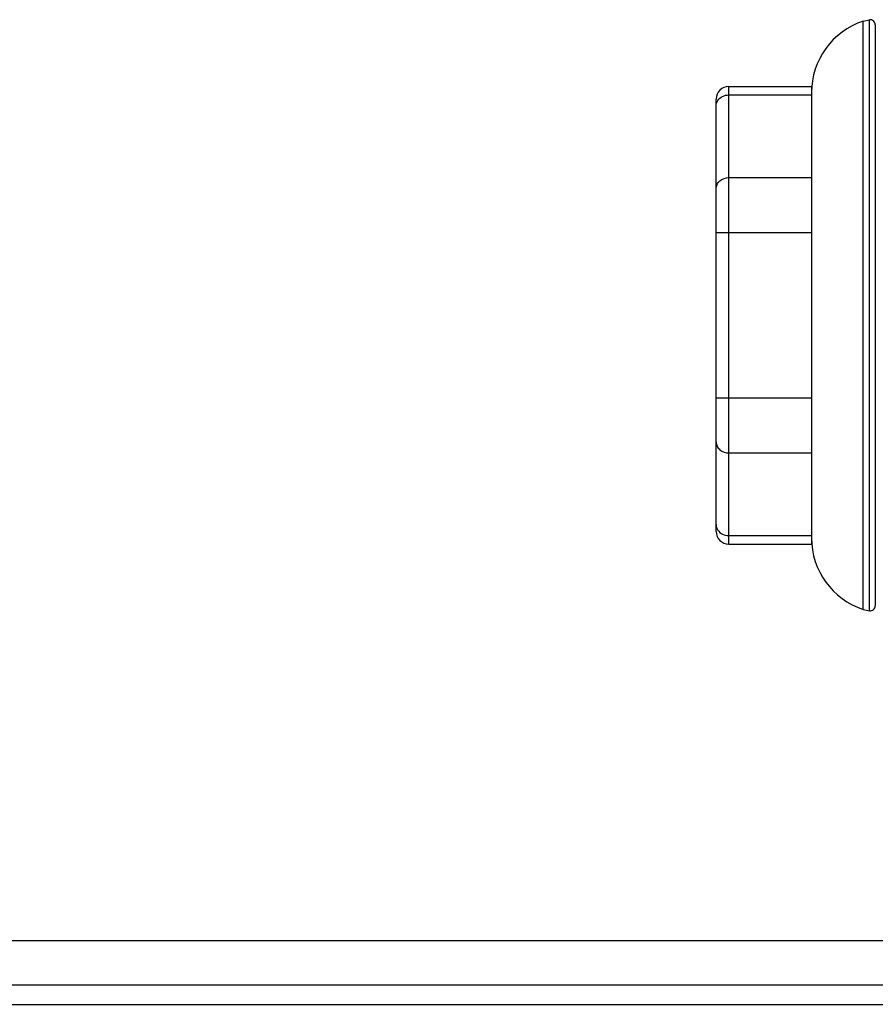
# Model space of a CAD drawing. Header units: millimetres. Extents: x 0 to 4000, y 0 to 3000.
# Tile 40 of 170: x 1706 to 1841, y 352 to 507. Entities that reach past the tile are written whole.
import ezdxf

# ---------------------------------------------------------------- set-up
doc = ezdxf.new("R2010")
doc.units = ezdxf.units.MM
doc.header["$LTSCALE"] = 219.99956
doc.layers.get('0').update_dxf_attribs({"linetype": 'CONTINUOUS'})

msp = doc.modelspace()

# ---------------------------------------------------------------- linework, layer by layer
at = {"color": 7, "linetype": 'CONTINUOUS'}
for p, q in [((1838.82, 506.79), (1839.81, 507.01)), ((1839.81, 414.08), (1839.81, 507.01)), ((1840.71, 506.21), (1840.71, 414.87)), ((1817.7, 496.52), (1830.7, 496.52)), ((1830.7, 496.52), (1830.7, 425.94)), ((1815.7, 426.56), (1815.7, 494.52)), ((1830.7, 425.9), (1830.7, 424.56)), ((1817.7, 424.56), (1830.7, 424.56)), ((1838.82, 414.29), (1839.81, 414.08)), ((1849.82, 355.21), (1571.58, 355.21))]:
    msp.add_line(p, q, dxfattribs=at)
at = {"color": 9, "linetype": 'CONTINUOUS'}
for p, q in [((1838.82, 414.29), (1838.82, 506.79)), ((1817.7, 424.56), (1817.7, 496.52)), ((1817.7, 495.18), (1830.7, 495.18)), ((1817.7, 482.19), (1830.7, 482.19)), ((1815.7, 473.53), (1830.7, 473.53)), ((1815.7, 447.55), (1830.7, 447.55)), ((1817.7, 438.89), (1830.7, 438.89)), ((1817.7, 425.9), (1830.7, 425.9)), ((1846.74, 362.21), (1574.66, 362.21)), ((1565.14, 352.21), (1856.26, 352.21))]:
    msp.add_line(p, q, dxfattribs=at)
at = {"color": 7, "linetype": 'CONTINUOUS'}
for centre, radius, start, end in [((1842.55, 495.54), 11.85, 108.3247, 180), ((1839.91, 506.21), 0.8, 0, 97.0055), ((1817.7, 494.52), 2, 90, 180), ((1817.7, 426.56), 2, 180, 270), ((1842.55, 425.54), 11.85, 180, 251.6753), ((1839.91, 414.87), 0.8, 262.9945, 360)]:
    msp.add_arc(centre, radius, start, end, dxfattribs=at)
at = {"color": 9, "linetype": 'CONTINUOUS'}
for points in [[(1815.7, 493.45), (1815.7, 493.75), (1815.8, 494.06), (1815.97, 494.32)], [(1815.7, 427.63), (1815.7, 427.33), (1815.8, 427.02), (1815.97, 426.77)]]:
    msp.add_open_spline(points, degree=3, dxfattribs=at)
for points, knots in [([(1815.97, 494.32), (1816.15, 494.58), (1816.68, 495.03), (1817.36, 495.18), (1817.7, 495.18)], [0, 0, 0, 0, 0.485424, 1, 1, 1, 1]), ([(1815.7, 480.46), (1815.7, 480.69), (1815.81, 481.15), (1816.42, 481.93), (1817.2, 482.19), (1817.7, 482.19)], [0, 0, 0, 0, 0.235157, 0.480528, 1, 1, 1, 1]), ([(1815.7, 440.62), (1815.7, 440.39), (1815.81, 439.93), (1816.42, 439.15), (1817.2, 438.89), (1817.7, 438.89)], [0, 0, 0, 0, 0.235157, 0.480528, 1, 1, 1, 1]), ([(1815.97, 426.77), (1816.15, 426.5), (1816.68, 426.05), (1817.36, 425.9), (1817.7, 425.9)], [0, 0, 0, 0, 0.485424, 1, 1, 1, 1])]:
    msp.add_open_spline(points, degree=3, knots=knots, dxfattribs=at)

doc.saveas('drawing.dxf')
